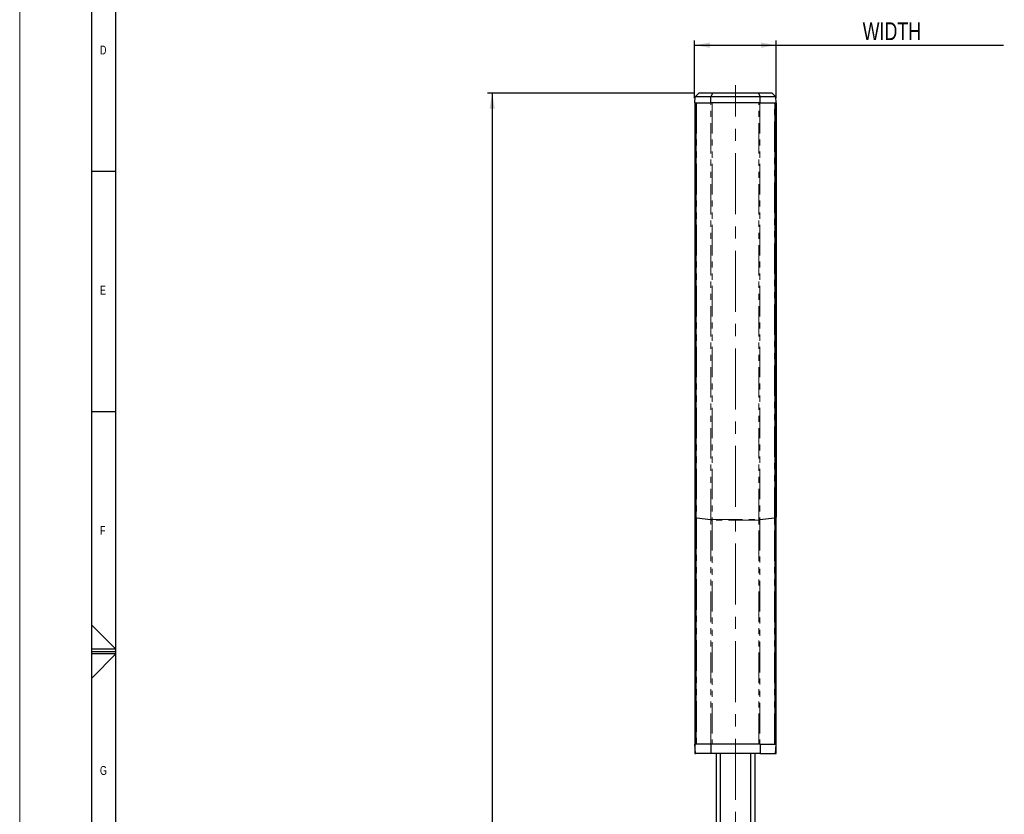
# Model space of a CAD drawing. Header units: millimetres. Extents: x 0 to 5046, y 0 to 3564.
# Tile 3 of 11: x 0 to 1231, y 1579 to 2571. Entities that reach past the tile are written whole.
import ezdxf

# ---------------------------------------------------------------- set-up
doc = ezdxf.new("R2010")
doc.units = ezdxf.units.MM
doc.header["$LTSCALE"] = 6
doc.linetypes.add('CENTERX2', pattern=[20.32, 12.7, -2.54, 2.54, -2.54])
doc.linetypes.add('PHANTOM', pattern=[12.7, 6.35, -1.27, 1.27, -1.27, 1.27, -1.27])
doc.layers.add('FORMAT', color=7, linetype='Continuous')
doc.layers.add('SLD-0', color=7, linetype='Continuous')
doc.styles.add('SLDTEXTSTYLE0', font='TXT', dxfattribs={"width": 0.75})
doc.dimstyles.new('SLDDIMSTYLE0', dxfattribs={"dimtxt": 22.225, "dimasz": 19.2, "dimexe": 0, "dimexo": 0.0625, "dimgap": 5.55625, "dimtad": 0, "dimtih": 1, "dimtoh": 1, "dimdec": 1, "dimrnd": 1e-09, "dimzin": 4, "dimdsep": 46, "dimtxsty": 'SLDTEXTSTYLE0', "dimsah": 1, "dimcen": 0.09, "dimadec": 0, "dimazin": 1, "dimtfac": 1, "dimtdec": 1, "dimtofl": 0, "dimtmove": 0, "dimatfit": 3, "dimfxl": 1, "dimfrac": 2, "dimtolj": 1, "dimtzin": 12, "dimarcsym": 0})
doc.dimstyles.new('SLDDIMSTYLE1', dxfattribs={"dimtxt": 22.225, "dimasz": 19.2, "dimexe": 0, "dimexo": 0.0625, "dimgap": 5.55625, "dimtad": 0, "dimtih": 1, "dimtoh": 1, "dimdec": 1, "dimrnd": 1e-09, "dimzin": 12, "dimdsep": 46, "dimtxsty": 'SLDTEXTSTYLE0', "dimsah": 1, "dimcen": 0.09, "dimadec": 0, "dimazin": 3, "dimtfac": 1, "dimtdec": 1, "dimtofl": 0, "dimtmove": 0, "dimatfit": 3, "dimfxl": 1, "dimfrac": 2, "dimtolj": 1, "dimtzin": 12, "dimarcsym": 0})

# ---------------------------------------------------------------- blocks, each defined once
blk = doc.blocks.new('_D')
at = {"layer": 'SLD-0', "color": 7, "transparency": 16777216}
for p, q in [((1069.9, 2679.6), (1063.1, 2679.6)), ((1063.1, 2679.6), (1063.1, 2644.3)), ((1127.3, 2679.6), (1134.1, 2679.6)), ((1134.1, 2679.6), (1134.1, 2644.3)), ((1063.1, 2644.3), (1069.9, 2644.3)), ((1134.1, 2644.3), (1127.3, 2644.3)), ((843.6, 2473.5), (843.6, 2545.5)), ((843.6, 2539.5), (945.6, 2539.5)), ((945.6, 2473.5), (945.6, 2545.5)), ((945.6, 2539.5), (1229.5, 2539.5))]:
    blk.add_line(p, q, dxfattribs=at)
for points in [[(843.6, 2539.5), (862.8, 2536.2), (862.8, 2542.8)], [(945.6, 2539.5), (926.4, 2542.8), (926.4, 2536.2)]]:
    blk.add_solid(points, dxfattribs=at)
at = {"layer": 'SLD-0', "color": 7, "transparency": 16777216, "attachment_point": 1, "style": 'SLDTEXTSTYLE0'}
for s, insert, char_height in [('4.02', (1069.9, 2672.9), 22.23), ('102.0', (1061.7, 2638.8), 22.23), ('COLUMN SPEAKER', (967.7, 2603.5), 22.225), ('WIDTH', (1053.6, 2568.1), 22.23)]:
    blk.add_mtext(s, dxfattribs=dict(at, insert=insert, char_height=char_height))
blk = doc.blocks.new('_D_1')
at = {"layer": 'SLD-0', "color": 7, "transparency": 16777216}
for p, q in [((842.6, 2479.5), (584.6, 2479.5)), ((590.6, 2479.5), (590.6, 1482.9)), ((553.6, 1478.4), (546.9, 1478.4)), ((546.9, 1478.4), (546.9, 1443.1)), ((627.5, 1478.4), (634.3, 1478.4)), ((634.3, 1478.4), (634.3, 1443.1)), ((546.9, 1443.1), (553.6, 1443.1)), ((634.3, 1443.1), (627.5, 1443.1)), ((590.6, 381.9), (590.6, 1373.6)), ((725, 381.9), (584.6, 381.9))]:
    blk.add_line(p, q, dxfattribs=at)
for points in [[(590.6, 2479.5), (587.3, 2460.3), (593.9, 2460.3)], [(590.6, 381.9), (593.9, 401.1), (587.3, 401.1)]]:
    blk.add_solid(points, dxfattribs=at)
at = {"layer": 'SLD-0', "color": 7, "transparency": 16777216, "attachment_point": 1, "style": 'SLDTEXTSTYLE0'}
for s, insert, char_height in [('82.58', (553.6, 1471.7), 22.23), ('2097.6', (545.4, 1437.6), 22.23), ('OVERALL HEIGHT', (470.8, 1402.3), 22.225)]:
    blk.add_mtext(s, dxfattribs=dict(at, insert=insert, char_height=char_height))

msp = doc.modelspace()

# ---------------------------------------------------------------- linework, layer by layer
at = {"color": 7, "linetype": 'Continuous', "lineweight": 18}
msp.add_line((0.000025, 0.00006), (0.000025, 3564.00006), dxfattribs=at)
at = {"color": 7, "linetype": 'Continuous', "lineweight": 25}
for p, q in [((843.625355, 2467.491591), (844.296493, 2475.162728)), ((848.625355, 2479.491591), (844.296493, 2475.162728)), ((863.90335, 2475.162728), (844.296493, 2475.162728)), ((865.696423, 2479.491591), (848.625355, 2479.491591)), ((863.625356, 2467.491591), (863.90335, 2475.162728)), ((865.696423, 2479.491591), (863.90335, 2475.162728)), ((925.347361, 2475.162728), (863.90335, 2475.162728)), ((923.554288, 2479.491591), (865.696423, 2479.491591)), ((940.625356, 2479.491591), (923.554288, 2479.491591)), ((923.554288, 2479.491591), (925.347361, 2475.162728)), ((944.954218, 2475.162728), (925.347361, 2475.162728)), ((925.625356, 2467.491591), (925.347361, 2475.162728)), ((940.625356, 2479.491591), (944.954218, 2475.162728)), ((945.625356, 2467.491591), (944.954218, 2475.162728)), ((843.625355, 2467.491591), (863.625356, 2467.491591)), ((843.625356, 2467.491591), (843.625359, 1949.821136)), ((844.625356, 2467.491591), (844.625356, 1949.705722)), ((845.486164, 1949.027938), (845.486164, 2467.491591)), ((925.625356, 2467.491591), (863.625356, 2467.491591)), ((925.625356, 2467.491591), (945.625356, 2467.491591)), ((943.764547, 2467.491591), (943.764547, 1949.027938)), ((944.625356, 2467.491591), (944.625356, 1949.705722)), ((945.625355, 2467.491591), (945.625352, 1949.821136)), ((843.625359, 1949.821136), (843.625356, 1666.49127)), ((843.625359, 1949.821136), (844.625356, 1949.705722)), ((844.625356, 1666.491267), (844.625356, 1949.705722)), ((844.828528, 1949.704879), (844.625356, 1949.705693)), ((844.828528, 1949.70516), (845.486164, 1949.70516)), ((845.486164, 1666.491266), (845.486164, 1948.866887)), ((943.764547, 1949.70516), (944.422183, 1949.70516)), ((943.764547, 1948.866887), (943.764547, 1666.491266)), ((944.422183, 1949.704879), (944.625356, 1949.705722)), ((945.625352, 1949.821136), (944.625356, 1949.705722)), ((944.625356, 1666.491266), (944.625356, 1949.705693)), ((945.625355, 1666.49127), (945.625352, 1949.821136)), ((843.625356, 1666.49127), (843.646299, 1666.49127)), ((843.625356, 1666.49127), (843.625356, 1654.491345)), ((844.696163, 1654.491266), (843.646299, 1666.491266)), ((863.623429, 1666.491266), (843.646299, 1666.491266)), ((863.623429, 1666.491266), (863.623429, 1654.491266)), ((925.627278, 1666.491266), (863.623429, 1666.491266)), ((925.627278, 1666.491266), (925.627278, 1654.491266)), ((925.627278, 1666.491266), (945.604412, 1666.491266)), ((944.554548, 1654.491266), (945.604412, 1666.491266)), ((945.602454, 1666.491267), (945.625355, 1666.49127)), ((945.625355, 1666.49127), (945.604412, 1666.49127)), ((945.625356, 1654.491345), (945.625356, 1666.49127)), ((843.625377, 1654.491266), (844.696595, 1654.491266)), ((863.623429, 1654.491266), (844.696163, 1654.491266)), ((925.627278, 1654.491266), (863.623429, 1654.491266)), ((870.382409, 1654.491266), (870.382409, 889.484722)), ((875.666311, 1654.491266), (875.666311, 888.993251)), ((913.5844, 1654.491266), (913.5844, 888.993279)), ((918.868302, 1654.491266), (918.868302, 889.484716)), ((925.627278, 1654.491266), (944.554548, 1654.491266)), ((944.554116, 1654.491266), (945.625334, 1654.491266))]:
    msp.add_line(p, q, dxfattribs=at)
at = {"color": 8, "linetype": 'PHANTOM', "lineweight": 18}
for p, q in [((846.07195, 2467.491591), (846.07195, 1949.027938)), ((863.99226, 1946.993783), (863.99226, 2467.491591)), ((865.406474, 2467.491591), (865.406474, 1946.993783)), ((923.844237, 1946.993783), (923.844237, 2467.491591)), ((925.258451, 2467.491591), (925.258451, 1946.993783)), ((943.178761, 1949.027938), (943.178761, 2467.491591)), ((846.07195, 1949.027938), (845.486164, 1949.027938)), ((846.07195, 1949.027938), (863.991691, 1946.960049)), ((863.991691, 1946.476894), (846.07195, 1948.544783)), ((846.07195, 1948.544783), (846.07195, 1666.491266)), ((865.406474, 1946.993783), (863.99226, 1946.993783)), ((863.99226, 1666.491266), (863.99226, 1946.443918)), ((865.406474, 1946.993783), (923.844237, 1946.993783)), ((923.844237, 1946.310498), (865.406474, 1946.310498)), ((865.406474, 1946.310498), (865.406474, 1666.491266)), ((925.258451, 1946.993783), (923.844237, 1946.993783)), ((923.844237, 1666.491266), (923.844237, 1946.310498)), ((925.258451, 1946.443918), (925.258451, 1666.491266)), ((925.25902, 1946.960049), (943.178761, 1949.027938)), ((943.178761, 1948.544783), (925.25902, 1946.476894)), ((943.764547, 1949.027938), (943.178761, 1949.027938)), ((943.178761, 1666.491266), (943.178761, 1948.544783))]:
    msp.add_line(p, q, dxfattribs=at)
at = {"color": 8, "linetype": 'PHANTOM', "lineweight": 18, "flags": 128}
for points in [[(846.07195, 1948.544783), (845.940143, 1948.577906), (845.823224, 1948.613812), (845.722321, 1948.652154), (845.638405, 1948.692565), (845.572283, 1948.734655), (845.524593, 1948.778018), (845.495794, 1948.822238), (845.486164, 1948.866887)], [(943.764547, 1948.866887), (943.754917, 1948.822238), (943.726118, 1948.778018), (943.678428, 1948.734655), (943.612306, 1948.692565), (943.52839, 1948.652154), (943.427487, 1948.613812), (943.310568, 1948.577906), (943.178761, 1948.544783)]]:
    msp.add_lwpolyline(points, dxfattribs=at)
at = {"color": 8, "linetype": 'PHANTOM', "lineweight": 18}
for centre, radius, start, end in [((846.00363, 1949.682135), 0.899097, 234.862522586, 274.059596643), ((866.819429, 1991.378184), 44.508053, 266.357363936, 268.180046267), ((865.065527, 1954.130399), 7.72847, 262.013170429, 272.524239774), ((865.324535, 1953.003831), 6.693834, 258.519747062, 270.701368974), ((923.926176, 1953.003831), 6.693834, 269.298631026, 281.480252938), ((922.431282, 1991.378184), 44.508053, 271.819953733, 273.642636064), ((924.185184, 1954.130399), 7.72847, 267.475760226, 277.986829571), ((943.247081, 1949.682135), 0.899097, 265.940403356, 305.137477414)]:
    msp.add_arc(centre, radius, start, end, dxfattribs=at)
at = {"color": 7, "linetype": 'Continuous', "lineweight": 25}
for points, knots in [([(845.486164, 1948.946877), (845.486164, 1948.961963), (845.486164, 1948.988923), (845.486164, 1949.016009), (845.486164, 1949.027938)], [0, 0, 0, 0, 0.5595658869, 1, 1, 1, 1]), ([(845.486164, 1948.866887), (845.486164, 1948.881723), (845.486164, 1948.908198), (845.486164, 1948.935066), (845.486164, 1948.946877)], [0, 0, 0, 0, 0.5603851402, 1, 1, 1, 1]), ([(943.764547, 1949.027938), (943.764547, 1949.012758), (943.764547, 1948.98567), (943.764547, 1948.958723), (943.764547, 1948.946877)], [0, 0, 0, 0, 0.56038514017, 1, 1, 1, 1]), ([(943.764547, 1948.946877), (943.764547, 1948.931847), (943.764547, 1948.904988), (943.764547, 1948.878537), (943.764547, 1948.866887)], [0, 0, 0, 0, 0.5595658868, 1, 1, 1, 1]), ([(843.648258, 1666.491267), (843.643732, 1666.491267), (843.63565, 1666.491269), (843.628501, 1666.49127), (843.625356, 1666.49127)], [0, 0, 0, 0, 0.5600042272, 1, 1, 1, 1])]:
    msp.add_open_spline(points, degree=3, knots=knots, dxfattribs=at)
at = {"color": 8, "linetype": 'PHANTOM', "lineweight": 18}
for points, knots in [([(846.07195, 1949.027938), (846.070451, 1948.982554), (846.067775, 1948.901516), (846.067432, 1948.820804), (846.067281, 1948.785294)], [0, 0, 0, 0, 0.5600428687, 1, 1, 1, 1]), ([(846.067281, 1948.785294), (846.067525, 1948.740196), (846.067962, 1948.659657), (846.070731, 1948.579886), (846.07195, 1948.544783)], [0, 0, 0, 0, 0.5599516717, 1, 1, 1, 1]), ([(863.991691, 1946.476894), (863.988445, 1946.56662), (863.982648, 1946.726846), (863.988928, 1946.888793), (863.991691, 1946.960049)], [0, 0, 0, 0, 0.5599981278, 1, 1, 1, 1]), ([(863.991691, 1946.960049), (863.991874, 1946.966344), (863.9922, 1946.977585), (863.992242, 1946.988834), (863.99226, 1946.993783)], [0, 0, 0, 0, 0.5600658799, 1, 1, 1, 1]), ([(863.99226, 1946.443918), (863.99223, 1946.450058), (863.992177, 1946.461023), (863.99184, 1946.472044), (863.991691, 1946.476894)], [0, 0, 0, 0, 0.5599257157, 1, 1, 1, 1]), ([(865.405905, 1946.892582), (865.405168, 1946.801759), (865.403854, 1946.639574), (865.405278, 1946.47975), (865.405905, 1946.409427)], [0, 0, 0, 0, 0.5599981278, 1, 1, 1, 1]), ([(865.406474, 1946.993783), (865.406444, 1946.974888), (865.406391, 1946.941146), (865.406053, 1946.907422), (865.405905, 1946.892582)], [0, 0, 0, 0, 0.5599917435, 1, 1, 1, 1]), ([(865.405905, 1946.409427), (865.406087, 1946.390912), (865.406414, 1946.357849), (865.406455, 1946.324966), (865.406474, 1946.310498)], [0, 0, 0, 0, 0.5600073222, 1, 1, 1, 1]), ([(923.844806, 1946.892582), (923.844624, 1946.911469), (923.844297, 1946.945196), (923.844256, 1946.978937), (923.844237, 1946.993783)], [0, 0, 0, 0, 0.5600073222, 1, 1, 1, 1]), ([(923.844237, 1946.310498), (923.844267, 1946.328917), (923.84432, 1946.361808), (923.844658, 1946.394877), (923.844806, 1946.409427)], [0, 0, 0, 0, 0.55999174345, 1, 1, 1, 1]), ([(923.844806, 1946.409427), (923.845543, 1946.499034), (923.846857, 1946.659046), (923.845433, 1946.821224), (923.844806, 1946.892582)], [0, 0, 0, 0, 0.5599981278, 1, 1, 1, 1]), ([(925.258451, 1946.993783), (925.258481, 1946.987484), (925.258534, 1946.976234), (925.258871, 1946.964995), (925.25902, 1946.960049)], [0, 0, 0, 0, 0.5599257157, 1, 1, 1, 1]), ([(925.25902, 1946.476894), (925.258837, 1946.470723), (925.258511, 1946.459704), (925.258469, 1946.448741), (925.258451, 1946.443918)], [0, 0, 0, 0, 0.5600658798, 1, 1, 1, 1]), ([(925.25902, 1946.960049), (925.262266, 1946.869346), (925.268063, 1946.707375), (925.261783, 1946.547319), (925.25902, 1946.476894)], [0, 0, 0, 0, 0.5599981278, 1, 1, 1, 1]), ([(943.18343, 1948.785294), (943.183186, 1948.830503), (943.182749, 1948.911241), (943.17998, 1948.992278), (943.178761, 1949.027938)], [0, 0, 0, 0, 0.5599516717, 1, 1, 1, 1]), ([(943.178761, 1948.544783), (943.18026, 1948.589483), (943.182936, 1948.669297), (943.183279, 1948.749853), (943.18343, 1948.785294)], [0, 0, 0, 0, 0.5600428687, 1, 1, 1, 1])]:
    msp.add_open_spline(points, degree=3, knots=knots, dxfattribs=at)
at = {"layer": 'FORMAT'}
for p, q in [((90.000025, 30.00006), (90.000025, 3534.00006)), ((120.000025, 60.00006), (120.000025, 3504.00006)), ((90.000025, 2382.00006), (120.000025, 2382.00006)), ((90.000025, 2082.00006), (120.000025, 2082.00006)), ((90.000025, 1814.802789), (120.000025, 1785.00006)), ((120.000025, 1785.00006), (90.000025, 1785.00006)), ((90.000025, 1782.00006), (120.000025, 1782.00006)), ((120.000025, 1779.00006), (90.000025, 1779.00006)), ((90.000025, 1748.912126), (120.000025, 1779.00006))]:
    msp.add_line(p, q, dxfattribs=at)
at = {"layer": 'SLD-0', "color": 7, "linetype": 'CENTERX2', "lineweight": 18}
msp.add_line((894.625356, 377.72317), (894.625356, 2489.42395), dxfattribs=at)

# ---------------------------------------------------------------- texts
at = {"layer": 'FORMAT', "char_height": 11.1125, "attachment_point": 1, "style": 'SLDTEXTSTYLE0'}
for s, insert in [('D', (100.322903, 2539.008146)), ('E', (100.322903, 2239.008146)), ('F', (100.322903, 1939.008146)), ('G', (100.322903, 1639.008146))]:
    msp.add_mtext(s, dxfattribs=dict(at, insert=insert))

# ---------------------------------------------------------------- dimensions: what is measured, and where the dimension line sits
at = {"layer": 'SLD-0', "color": 7}
for base, p1, p2, angle, text, dimstyle, picture, middle in [((945.625355, 2611.784578), (843.625356, 2467.491591), (945.625355, 2467.491591), 0.000000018, '<>\\PCOLUMN SPEAKER\\PWIDTH', 'SLDDIMSTYLE0', '_D', (1098.599311, 2611.784578)), ((590.572893, 381.891266), (848.625355, 2479.491591), (731.021845, 381.891266), 90, '<>\\POVERALL HEIGHT', 'SLDDIMSTYLE1', '_D_1', (590.572893, 1428.242389))]:
    dim = msp.add_linear_dim(base=base, p1=p1, p2=p2, angle=angle, text=text, dimstyle=dimstyle, dxfattribs=at)
    dim.commit()
    dim.dimension.update_dxf_attribs({"geometry": picture, "text_midpoint": middle, "dimtype": 160})

doc.saveas('drawing.dxf')
